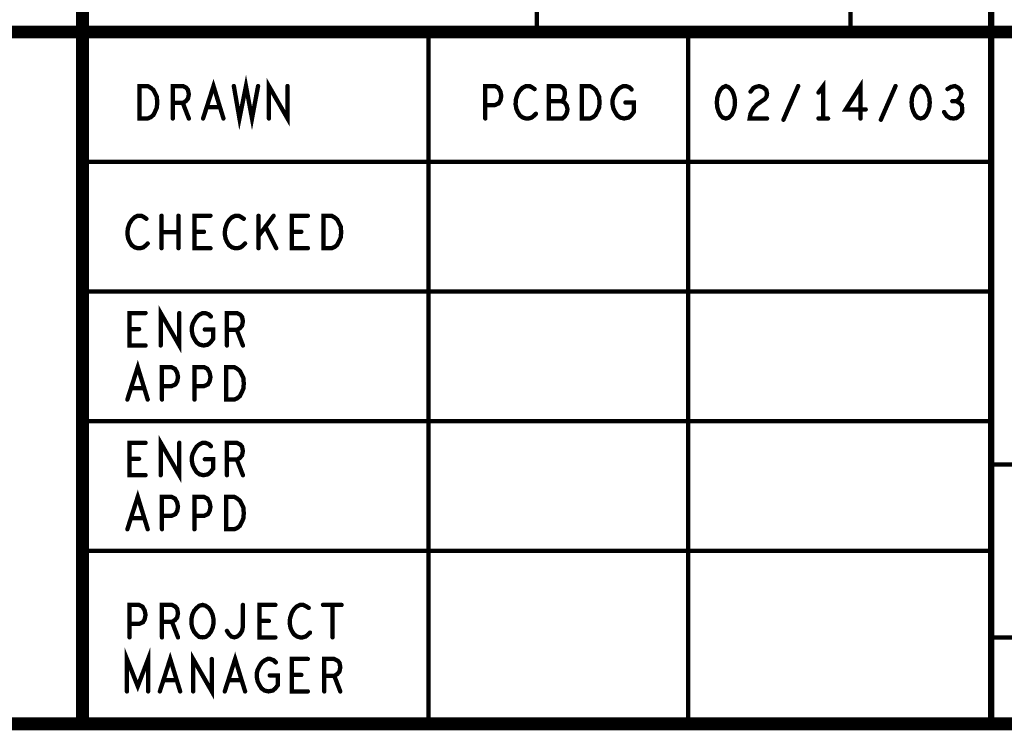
# Model space of a CAD drawing. Extents: x 28 to 61, y 24.9 to 46.
# Tile 33 of 59: x 54.6 to 56.9, y 24.9 to 26.6. Entities that reach past the tile are written whole.
import ezdxf

# ---------------------------------------------------------------- set-up
doc = ezdxf.new("R2010")
doc.units = 0
doc.layers.add('1', color=2, linetype='CONTINUOUS')

msp = doc.modelspace()

# ---------------------------------------------------------------- linework, layer by layer
at = {"layer": '1'}
for points, const_width in [([(27.97, 24.965), (60.97, 24.965), (60.97, 45.965), (27.97, 45.965), (27.97, 24.965)], 0.03), ([(54.77, 24.965), (54.77, 27.165), (60.97, 27.165)], 0.03), ([(56.87, 27.165), (56.87, 24.965)], 0.015), ([(55.82, 26.565), (55.82, 26.865)], 0.01), ([(56.545, 26.565), (56.545, 26.865)], 0.01), ([(54.77, 26.565), (48.77, 26.565), (48.77, 24.965)], 0.03), ([(60.97, 26.565), (54.77, 26.565)], 0.03), ([(55.57, 24.965), (55.57, 26.565)], 0.01), ([(56.17, 26.565), (56.17, 24.965)], 0.01), ([(55.12, 26.44), (55.133, 26.365), (55.148, 26.44), (55.162, 26.365), (55.176, 26.44)], 0.01), ([(54.902, 26.365), (54.902, 26.44), (54.921, 26.44), (54.928, 26.436), (54.934, 26.431), (54.938, 26.423), (54.942, 26.415), (54.943, 26.402), (54.942, 26.39), (54.938, 26.381), (54.934, 26.373), (54.928, 26.368), (54.921, 26.365), (54.902, 26.365)], 0.01), ([(54.979, 26.365), (54.979, 26.44), (55.002, 26.44), (55.01, 26.436), (55.014, 26.431), (55.016, 26.421), (55.014, 26.411), (55.009, 26.405), (55.002, 26.401), (54.979, 26.401)], 0.01), ([(55.049, 26.365), (55.073, 26.44), (55.096, 26.365)], 0.01), ([(55.201, 26.365), (55.201, 26.44), (55.244, 26.365), (55.244, 26.44)], 0.01), ([(55.701, 26.365), (55.701, 26.44), (55.723, 26.44), (55.731, 26.436), (55.736, 26.427), (55.738, 26.417), (55.736, 26.407), (55.732, 26.4), (55.723, 26.396), (55.701, 26.396)], 0.01), ([(55.815, 26.433), (55.809, 26.437), (55.803, 26.44), (55.795, 26.44), (55.787, 26.436), (55.781, 26.43), (55.776, 26.422), (55.772, 26.41), (55.771, 26.398), (55.773, 26.387), (55.776, 26.38), (55.781, 26.372), (55.788, 26.367), (55.795, 26.365), (55.801, 26.365), (55.808, 26.367), (55.813, 26.371), (55.818, 26.376)], 0.01), ([(55.877, 26.405), (55.881, 26.408), (55.884, 26.415), (55.885, 26.423), (55.884, 26.431), (55.88, 26.436), (55.873, 26.44), (55.848, 26.44), (55.848, 26.365), (55.879, 26.365), (55.885, 26.37), (55.889, 26.377), (55.891, 26.386), (55.889, 26.395), (55.884, 26.402), (55.877, 26.405), (55.848, 26.405)], 0.01), ([(55.924, 26.365), (55.924, 26.44), (55.943, 26.44), (55.95, 26.436), (55.956, 26.431), (55.96, 26.423), (55.964, 26.415), (55.965, 26.402), (55.964, 26.39), (55.96, 26.381), (55.956, 26.373), (55.95, 26.368), (55.943, 26.365), (55.924, 26.365)], 0.01), ([(56.025, 26.402), (56.044, 26.402), (56.044, 26.38), (56.038, 26.372), (56.032, 26.367), (56.022, 26.365), (56.013, 26.367), (56.006, 26.372), (56.001, 26.38), (55.997, 26.388), (55.995, 26.398), (55.995, 26.407), (55.997, 26.415), (56.001, 26.423), (56.006, 26.431), (56.012, 26.436), (56.02, 26.44), (56.026, 26.44), (56.034, 26.437), (56.039, 26.432)], 0.01), ([(56.257, 26.44), (56.25, 26.437), (56.244, 26.431), (56.24, 26.423), (56.237, 26.413), (56.236, 26.402), (56.237, 26.391), (56.24, 26.381), (56.244, 26.373), (56.25, 26.367), (56.257, 26.365), (56.264, 26.367), (56.27, 26.373), (56.274, 26.381), (56.277, 26.391), (56.278, 26.402), (56.277, 26.413), (56.274, 26.423), (56.27, 26.431), (56.264, 26.437), (56.257, 26.44)], 0.01), ([(56.314, 26.427), (56.32, 26.435), (56.326, 26.438), (56.334, 26.44), (56.343, 26.437), (56.35, 26.431), (56.352, 26.423), (56.351, 26.416), (56.347, 26.41), (56.328, 26.397), (56.32, 26.388), (56.314, 26.376), (56.312, 26.365), (56.352, 26.365)], 0.01), ([(56.39, 26.362), (56.424, 26.44)], 0.01), ([(56.482, 26.365), (56.482, 26.44), (56.471, 26.425)], 0.01), ([(56.568, 26.365), (56.568, 26.44), (56.534, 26.386), (56.58, 26.386)], 0.01), ([(56.615, 26.362), (56.649, 26.44)], 0.01), ([(56.707, 26.44), (56.7, 26.437), (56.694, 26.431), (56.69, 26.423), (56.687, 26.413), (56.686, 26.402), (56.687, 26.391), (56.69, 26.381), (56.694, 26.373), (56.7, 26.367), (56.707, 26.365), (56.714, 26.367), (56.72, 26.373), (56.724, 26.381), (56.727, 26.391), (56.728, 26.402), (56.727, 26.413), (56.724, 26.423), (56.72, 26.431), (56.714, 26.437), (56.707, 26.44)], 0.01), ([(56.789, 26.405), (56.794, 26.408), (56.799, 26.415), (56.801, 26.422), (56.799, 26.43), (56.794, 26.436), (56.786, 26.44), (56.777, 26.438), (56.769, 26.433)], 0.01), ([(55.002, 26.401), (55.016, 26.365)], 0.01), ([(55.087, 26.391), (55.058, 26.391)], 0.01), ([(56.761, 26.38), (56.767, 26.371), (56.775, 26.366), (56.783, 26.365), (56.79, 26.366), (56.798, 26.372), (56.803, 26.38), (56.803, 26.387), (56.802, 26.396), (56.795, 26.402), (56.789, 26.405), (56.78, 26.405)], 0.01), ([(56.471, 26.365), (56.493, 26.365)], 0.01), ([(54.77, 26.265), (56.87, 26.265)], 0.01), ([(54.918, 26.133), (54.912, 26.137), (54.906, 26.14), (54.898, 26.14), (54.89, 26.136), (54.884, 26.13), (54.879, 26.122), (54.875, 26.11), (54.874, 26.098), (54.876, 26.087), (54.879, 26.08), (54.884, 26.072), (54.891, 26.067), (54.898, 26.065), (54.904, 26.065), (54.911, 26.067), (54.916, 26.071), (54.921, 26.076)], 0.01), ([(54.953, 26.065), (54.953, 26.14)], 0.01), ([(54.992, 26.14), (54.992, 26.065)], 0.01), ([(55.066, 26.065), (55.029, 26.065), (55.029, 26.14), (55.066, 26.14)], 0.01), ([(55.143, 26.133), (55.137, 26.137), (55.131, 26.14), (55.123, 26.14), (55.115, 26.136), (55.109, 26.13), (55.104, 26.122), (55.1, 26.11), (55.099, 26.098), (55.101, 26.087), (55.104, 26.08), (55.109, 26.072), (55.116, 26.067), (55.123, 26.065), (55.129, 26.065), (55.136, 26.067), (55.141, 26.071), (55.146, 26.076)], 0.01), ([(55.177, 26.065), (55.177, 26.14)], 0.01), ([(55.212, 26.14), (55.177, 26.093)], 0.01), ([(55.291, 26.065), (55.254, 26.065), (55.254, 26.14), (55.291, 26.14)], 0.01), ([(55.327, 26.065), (55.327, 26.14), (55.346, 26.14), (55.353, 26.136), (55.359, 26.131), (55.363, 26.123), (55.367, 26.115), (55.368, 26.102), (55.367, 26.09), (55.363, 26.081), (55.359, 26.073), (55.353, 26.068), (55.346, 26.065), (55.327, 26.065)], 0.01), ([(55.218, 26.065), (55.193, 26.115)], 0.01), ([(54.992, 26.102), (54.953, 26.102)], 0.01), ([(55.051, 26.103), (55.029, 26.103)], 0.01), ([(55.276, 26.103), (55.254, 26.103)], 0.01), ([(56.87, 25.965), (54.77, 25.965)], 0.01), ([(54.916, 25.84), (54.879, 25.84), (54.879, 25.915), (54.916, 25.915)], 0.01), ([(54.951, 25.84), (54.951, 25.915), (54.994, 25.84), (54.994, 25.915)], 0.01), ([(55.053, 25.877), (55.072, 25.877), (55.072, 25.855), (55.066, 25.847), (55.06, 25.842), (55.05, 25.84), (55.041, 25.842), (55.034, 25.847), (55.029, 25.855), (55.025, 25.863), (55.023, 25.873), (55.023, 25.882), (55.025, 25.89), (55.029, 25.898), (55.034, 25.906), (55.04, 25.911), (55.048, 25.915), (55.054, 25.915), (55.062, 25.912), (55.067, 25.907)], 0.01), ([(55.104, 25.84), (55.104, 25.915), (55.127, 25.915), (55.135, 25.911), (55.139, 25.906), (55.141, 25.896), (55.139, 25.886), (55.134, 25.88), (55.127, 25.876), (55.104, 25.876)], 0.01), ([(54.901, 25.878), (54.879, 25.878)], 0.01), ([(55.127, 25.876), (55.141, 25.84)], 0.01), ([(54.874, 25.715), (54.898, 25.79), (54.921, 25.715)], 0.01), ([(54.954, 25.715), (54.954, 25.79), (54.976, 25.79), (54.984, 25.786), (54.989, 25.777), (54.991, 25.767), (54.989, 25.757), (54.985, 25.75), (54.976, 25.746), (54.954, 25.746)], 0.01), ([(55.029, 25.715), (55.029, 25.79), (55.051, 25.79), (55.059, 25.786), (55.064, 25.777), (55.066, 25.767), (55.064, 25.757), (55.06, 25.75), (55.051, 25.746), (55.029, 25.746)], 0.01), ([(55.102, 25.715), (55.102, 25.79), (55.121, 25.79), (55.128, 25.786), (55.134, 25.781), (55.138, 25.773), (55.142, 25.765), (55.143, 25.752), (55.142, 25.74), (55.138, 25.731), (55.134, 25.723), (55.128, 25.718), (55.121, 25.715), (55.102, 25.715)], 0.01), ([(54.912, 25.741), (54.883, 25.741)], 0.01), ([(54.77, 25.665), (56.87, 25.665)], 0.01), ([(54.916, 25.54), (54.879, 25.54), (54.879, 25.615), (54.916, 25.615)], 0.01), ([(54.951, 25.54), (54.951, 25.615), (54.994, 25.54), (54.994, 25.615)], 0.01), ([(55.053, 25.577), (55.072, 25.577), (55.072, 25.555), (55.066, 25.547), (55.06, 25.542), (55.05, 25.54), (55.041, 25.542), (55.034, 25.547), (55.029, 25.555), (55.025, 25.563), (55.023, 25.573), (55.023, 25.582), (55.025, 25.59), (55.029, 25.598), (55.034, 25.606), (55.04, 25.611), (55.048, 25.615), (55.054, 25.615), (55.062, 25.612), (55.067, 25.607)], 0.01), ([(55.104, 25.54), (55.104, 25.615), (55.127, 25.615), (55.135, 25.611), (55.139, 25.606), (55.141, 25.596), (55.139, 25.586), (55.134, 25.58), (55.127, 25.576), (55.104, 25.576)], 0.01), ([(54.901, 25.578), (54.879, 25.578)], 0.01), ([(55.127, 25.576), (55.141, 25.54)], 0.01), ([(56.87, 25.565), (60.97, 25.565)], 0.01), ([(54.874, 25.415), (54.898, 25.49), (54.921, 25.415)], 0.01), ([(54.954, 25.415), (54.954, 25.49), (54.976, 25.49), (54.984, 25.486), (54.989, 25.477), (54.991, 25.467), (54.989, 25.457), (54.985, 25.45), (54.976, 25.446), (54.954, 25.446)], 0.01), ([(55.029, 25.415), (55.029, 25.49), (55.051, 25.49), (55.059, 25.486), (55.064, 25.477), (55.066, 25.467), (55.064, 25.457), (55.06, 25.45), (55.051, 25.446), (55.029, 25.446)], 0.01), ([(55.102, 25.415), (55.102, 25.49), (55.121, 25.49), (55.128, 25.486), (55.134, 25.481), (55.138, 25.473), (55.142, 25.465), (55.143, 25.452), (55.142, 25.44), (55.138, 25.431), (55.134, 25.423), (55.128, 25.418), (55.121, 25.415), (55.102, 25.415)], 0.01), ([(54.912, 25.441), (54.883, 25.441)], 0.01), ([(56.87, 25.365), (54.77, 25.365)], 0.01), ([(54.879, 25.165), (54.879, 25.24), (54.901, 25.24), (54.909, 25.236), (54.914, 25.227), (54.916, 25.217), (54.914, 25.207), (54.91, 25.2), (54.901, 25.196), (54.879, 25.196)], 0.01), ([(54.954, 25.165), (54.954, 25.24), (54.977, 25.24), (54.985, 25.236), (54.989, 25.231), (54.991, 25.221), (54.989, 25.211), (54.984, 25.205), (54.977, 25.201), (54.954, 25.201)], 0.01), ([(55.048, 25.165), (55.04, 25.166), (55.034, 25.171), (55.028, 25.178), (55.024, 25.187), (55.022, 25.197), (55.022, 25.207), (55.024, 25.217), (55.028, 25.226), (55.034, 25.233), (55.04, 25.238), (55.048, 25.24), (55.055, 25.238), (55.062, 25.233), (55.067, 25.226), (55.071, 25.217), (55.073, 25.207), (55.073, 25.197), (55.071, 25.187), (55.067, 25.178), (55.062, 25.171), (55.055, 25.166), (55.048, 25.165)], 0.01), ([(55.104, 25.18), (55.109, 25.172), (55.114, 25.167), (55.121, 25.165), (55.128, 25.167), (55.134, 25.172), (55.139, 25.18), (55.141, 25.19), (55.141, 25.24)], 0.01), ([(55.216, 25.165), (55.179, 25.165), (55.179, 25.24), (55.216, 25.24)], 0.01), ([(55.293, 25.233), (55.287, 25.237), (55.281, 25.24), (55.273, 25.24), (55.265, 25.236), (55.259, 25.23), (55.254, 25.222), (55.25, 25.21), (55.249, 25.198), (55.251, 25.187), (55.254, 25.18), (55.259, 25.172), (55.266, 25.167), (55.273, 25.165), (55.279, 25.165), (55.286, 25.167), (55.291, 25.171), (55.296, 25.176)], 0.01), ([(55.326, 25.24), (55.369, 25.24)], 0.01), ([(55.348, 25.24), (55.348, 25.165)], 0.01), ([(55.201, 25.203), (55.179, 25.203)], 0.01), ([(54.977, 25.201), (54.991, 25.165)], 0.01), ([(60.97, 25.165), (56.87, 25.165)], 0.01), ([(54.873, 25.04), (54.873, 25.115), (54.898, 25.052), (54.922, 25.115), (54.922, 25.04)], 0.01), ([(54.949, 25.04), (54.973, 25.115), (54.996, 25.04)], 0.01), ([(55.026, 25.04), (55.026, 25.115), (55.069, 25.04), (55.069, 25.115)], 0.01), ([(55.099, 25.04), (55.123, 25.115), (55.146, 25.04)], 0.01), ([(55.203, 25.077), (55.222, 25.077), (55.222, 25.055), (55.216, 25.047), (55.21, 25.042), (55.2, 25.04), (55.191, 25.042), (55.184, 25.047), (55.179, 25.055), (55.175, 25.063), (55.173, 25.073), (55.173, 25.082), (55.175, 25.09), (55.179, 25.098), (55.184, 25.106), (55.19, 25.111), (55.198, 25.115), (55.204, 25.115), (55.212, 25.112), (55.217, 25.107)], 0.01), ([(55.291, 25.04), (55.254, 25.04), (55.254, 25.115), (55.291, 25.115)], 0.01), ([(55.329, 25.04), (55.329, 25.115), (55.352, 25.115), (55.36, 25.111), (55.364, 25.106), (55.366, 25.096), (55.364, 25.086), (55.359, 25.08), (55.352, 25.076), (55.329, 25.076)], 0.01), ([(54.987, 25.066), (54.958, 25.066)], 0.01), ([(55.137, 25.066), (55.108, 25.066)], 0.01), ([(55.276, 25.078), (55.254, 25.078)], 0.01), ([(55.352, 25.076), (55.366, 25.04)], 0.01)]:
    msp.add_lwpolyline(points, dxfattribs=dict(at, const_width=const_width))
for points, const_width in [([(54.7775, 26.565, 1), (54.7625, 26.565, 1)], 0.015), ([(54.7775, 26.565, 1), (54.7625, 26.565, 1)], 0.015), ([(55.5725, 26.565, 1), (55.5675, 26.565, 1)], 0.005), ([(55.8225, 26.565, 1), (55.8175, 26.565, 1)], 0.005), ([(56.1725, 26.565, 1), (56.1675, 26.565, 1)], 0.005), ([(56.5475, 26.565, 1), (56.5425, 26.565, 1)], 0.005), ([(55.1225, 26.44, 1), (55.1175, 26.44, 1)], 0.005), ([(55.1785, 26.44, 1), (55.1735, 26.44, 1)], 0.005), ([(55.2465, 26.44, 1), (55.2415, 26.44, 1)], 0.005), ([(55.8175, 26.433, 1), (55.8125, 26.433, 1)], 0.005), ([(56.0415, 26.432, 1), (56.0365, 26.432, 1)], 0.005), ([(56.2595, 26.44, 1), (56.2545, 26.44, 1)], 0.005), ([(56.2595, 26.44, 1), (56.2545, 26.44, 1)], 0.005), ([(56.4265, 26.44, 1), (56.4215, 26.44, 1)], 0.005), ([(56.6515, 26.44, 1), (56.6465, 26.44, 1)], 0.005), ([(56.7095, 26.44, 1), (56.7045, 26.44, 1)], 0.005), ([(56.7095, 26.44, 1), (56.7045, 26.44, 1)], 0.005), ([(56.7715, 26.433, 1), (56.7665, 26.433, 1)], 0.005), ([(56.3165, 26.427, 1), (56.3115, 26.427, 1)], 0.005), ([(56.4735, 26.425, 1), (56.4685, 26.425, 1)], 0.005), ([(54.9815, 26.401, 1), (54.9765, 26.401, 1)], 0.005), ([(55.0045, 26.401, 1), (54.9995, 26.401, 1)], 0.005), ([(55.0605, 26.391, 1), (55.0555, 26.391, 1)], 0.005), ([(55.0895, 26.391, 1), (55.0845, 26.391, 1)], 0.005), ([(55.7035, 26.396, 1), (55.6985, 26.396, 1)], 0.005), ([(55.8505, 26.405, 1), (55.8455, 26.405, 1)], 0.005), ([(55.8795, 26.405, 1), (55.8745, 26.405, 1)], 0.005), ([(56.0275, 26.402, 1), (56.0225, 26.402, 1)], 0.005), ([(56.5825, 26.386, 1), (56.5775, 26.386, 1)], 0.005), ([(56.7825, 26.405, 1), (56.7775, 26.405, 1)], 0.005), ([(56.7915, 26.405, 1), (56.7865, 26.405, 1)], 0.005), ([(54.9045, 26.365, 1), (54.8995, 26.365, 1)], 0.005), ([(54.9045, 26.365, 1), (54.8995, 26.365, 1)], 0.005), ([(54.9815, 26.365, 1), (54.9765, 26.365, 1)], 0.005), ([(55.0185, 26.365, 1), (55.0135, 26.365, 1)], 0.005), ([(55.0515, 26.365, 1), (55.0465, 26.365, 1)], 0.005), ([(55.0985, 26.365, 1), (55.0935, 26.365, 1)], 0.005), ([(55.2035, 26.365, 1), (55.1985, 26.365, 1)], 0.005), ([(55.7035, 26.365, 1), (55.6985, 26.365, 1)], 0.005), ([(55.8205, 26.376, 1), (55.8155, 26.376, 1)], 0.005), ([(55.9265, 26.365, 1), (55.9215, 26.365, 1)], 0.005), ([(55.9265, 26.365, 1), (55.9215, 26.365, 1)], 0.005), ([(56.3545, 26.365, 1), (56.3495, 26.365, 1)], 0.005), ([(56.4735, 26.365, 1), (56.4685, 26.365, 1)], 0.005), ([(56.4845, 26.365, 1), (56.4795, 26.365, 1)], 0.005), ([(56.4955, 26.365, 1), (56.4905, 26.365, 1)], 0.005), ([(56.5705, 26.365, 1), (56.5655, 26.365, 1)], 0.005), ([(56.7635, 26.38, 1), (56.7585, 26.38, 1)], 0.005), ([(56.3925, 26.362, 1), (56.3875, 26.362, 1)], 0.005), ([(56.6175, 26.362, 1), (56.6125, 26.362, 1)], 0.005), ([(54.7725, 26.265, 1), (54.7675, 26.265, 1)], 0.005), ([(56.8725, 26.265, 1), (56.8675, 26.265, 1)], 0.005), ([(54.9555, 26.14, 1), (54.9505, 26.14, 1)], 0.005), ([(54.9945, 26.14, 1), (54.9895, 26.14, 1)], 0.005), ([(55.0685, 26.14, 1), (55.0635, 26.14, 1)], 0.005), ([(55.1795, 26.14, 1), (55.1745, 26.14, 1)], 0.005), ([(55.2145, 26.14, 1), (55.2095, 26.14, 1)], 0.005), ([(55.2935, 26.14, 1), (55.2885, 26.14, 1)], 0.005), ([(54.9205, 26.133, 1), (54.9155, 26.133, 1)], 0.005), ([(55.1455, 26.133, 1), (55.1405, 26.133, 1)], 0.005), ([(55.1955, 26.115, 1), (55.1905, 26.115, 1)], 0.005), ([(54.9555, 26.102, 1), (54.9505, 26.102, 1)], 0.005), ([(54.9945, 26.102, 1), (54.9895, 26.102, 1)], 0.005), ([(55.0315, 26.103, 1), (55.0265, 26.103, 1)], 0.005), ([(55.0535, 26.103, 1), (55.0485, 26.103, 1)], 0.005), ([(55.1795, 26.093, 1), (55.1745, 26.093, 1)], 0.005), ([(55.2565, 26.103, 1), (55.2515, 26.103, 1)], 0.005), ([(55.2785, 26.103, 1), (55.2735, 26.103, 1)], 0.005), ([(54.9235, 26.076, 1), (54.9185, 26.076, 1)], 0.005), ([(55.1485, 26.076, 1), (55.1435, 26.076, 1)], 0.005), ([(54.9555, 26.065, 1), (54.9505, 26.065, 1)], 0.005), ([(54.9945, 26.065, 1), (54.9895, 26.065, 1)], 0.005), ([(55.0685, 26.065, 1), (55.0635, 26.065, 1)], 0.005), ([(55.1795, 26.065, 1), (55.1745, 26.065, 1)], 0.005), ([(55.2205, 26.065, 1), (55.2155, 26.065, 1)], 0.005), ([(55.2935, 26.065, 1), (55.2885, 26.065, 1)], 0.005), ([(55.3295, 26.065, 1), (55.3245, 26.065, 1)], 0.005), ([(55.3295, 26.065, 1), (55.3245, 26.065, 1)], 0.005), ([(54.7725, 25.965, 1), (54.7675, 25.965, 1)], 0.005), ([(56.8725, 25.965, 1), (56.8675, 25.965, 1)], 0.005), ([(54.9185, 25.915, 1), (54.9135, 25.915, 1)], 0.005), ([(54.9965, 25.915, 1), (54.9915, 25.915, 1)], 0.005), ([(55.0695, 25.907, 1), (55.0645, 25.907, 1)], 0.005), ([(54.8815, 25.878, 1), (54.8765, 25.878, 1)], 0.005), ([(54.9035, 25.878, 1), (54.8985, 25.878, 1)], 0.005), ([(55.0555, 25.877, 1), (55.0505, 25.877, 1)], 0.005), ([(55.1065, 25.876, 1), (55.1015, 25.876, 1)], 0.005), ([(55.1295, 25.876, 1), (55.1245, 25.876, 1)], 0.005), ([(54.9185, 25.84, 1), (54.9135, 25.84, 1)], 0.005), ([(54.9535, 25.84, 1), (54.9485, 25.84, 1)], 0.005), ([(55.1065, 25.84, 1), (55.1015, 25.84, 1)], 0.005), ([(55.1435, 25.84, 1), (55.1385, 25.84, 1)], 0.005), ([(54.8855, 25.741, 1), (54.8805, 25.741, 1)], 0.005), ([(54.9145, 25.741, 1), (54.9095, 25.741, 1)], 0.005), ([(54.9565, 25.746, 1), (54.9515, 25.746, 1)], 0.005), ([(55.0315, 25.746, 1), (55.0265, 25.746, 1)], 0.005), ([(54.8765, 25.715, 1), (54.8715, 25.715, 1)], 0.005), ([(54.9235, 25.715, 1), (54.9185, 25.715, 1)], 0.005), ([(54.9565, 25.715, 1), (54.9515, 25.715, 1)], 0.005), ([(55.0315, 25.715, 1), (55.0265, 25.715, 1)], 0.005), ([(55.1045, 25.715, 1), (55.0995, 25.715, 1)], 0.005), ([(55.1045, 25.715, 1), (55.0995, 25.715, 1)], 0.005), ([(54.7725, 25.665, 1), (54.7675, 25.665, 1)], 0.005), ([(56.8725, 25.665, 1), (56.8675, 25.665, 1)], 0.005), ([(54.9185, 25.615, 1), (54.9135, 25.615, 1)], 0.005), ([(54.9965, 25.615, 1), (54.9915, 25.615, 1)], 0.005), ([(55.0695, 25.607, 1), (55.0645, 25.607, 1)], 0.005), ([(54.8815, 25.578, 1), (54.8765, 25.578, 1)], 0.005), ([(54.9035, 25.578, 1), (54.8985, 25.578, 1)], 0.005), ([(55.0555, 25.577, 1), (55.0505, 25.577, 1)], 0.005), ([(55.1065, 25.576, 1), (55.1015, 25.576, 1)], 0.005), ([(55.1295, 25.576, 1), (55.1245, 25.576, 1)], 0.005), ([(56.8725, 25.565, 1), (56.8675, 25.565, 1)], 0.005), ([(54.9185, 25.54, 1), (54.9135, 25.54, 1)], 0.005), ([(54.9535, 25.54, 1), (54.9485, 25.54, 1)], 0.005), ([(55.1065, 25.54, 1), (55.1015, 25.54, 1)], 0.005), ([(55.1435, 25.54, 1), (55.1385, 25.54, 1)], 0.005), ([(54.8855, 25.441, 1), (54.8805, 25.441, 1)], 0.005), ([(54.9145, 25.441, 1), (54.9095, 25.441, 1)], 0.005), ([(54.9565, 25.446, 1), (54.9515, 25.446, 1)], 0.005), ([(55.0315, 25.446, 1), (55.0265, 25.446, 1)], 0.005), ([(54.8765, 25.415, 1), (54.8715, 25.415, 1)], 0.005), ([(54.9235, 25.415, 1), (54.9185, 25.415, 1)], 0.005), ([(54.9565, 25.415, 1), (54.9515, 25.415, 1)], 0.005), ([(55.0315, 25.415, 1), (55.0265, 25.415, 1)], 0.005), ([(55.1045, 25.415, 1), (55.0995, 25.415, 1)], 0.005), ([(55.1045, 25.415, 1), (55.0995, 25.415, 1)], 0.005), ([(54.7725, 25.365, 1), (54.7675, 25.365, 1)], 0.005), ([(56.8725, 25.365, 1), (56.8675, 25.365, 1)], 0.005), ([(55.1435, 25.24, 1), (55.1385, 25.24, 1)], 0.005), ([(55.2185, 25.24, 1), (55.2135, 25.24, 1)], 0.005), ([(55.2955, 25.233, 1), (55.2905, 25.233, 1)], 0.005), ([(55.3285, 25.24, 1), (55.3235, 25.24, 1)], 0.005), ([(55.3505, 25.24, 1), (55.3455, 25.24, 1)], 0.005), ([(55.3715, 25.24, 1), (55.3665, 25.24, 1)], 0.005), ([(55.1815, 25.203, 1), (55.1765, 25.203, 1)], 0.005), ([(55.2035, 25.203, 1), (55.1985, 25.203, 1)], 0.005), ([(54.8815, 25.196, 1), (54.8765, 25.196, 1)], 0.005), ([(54.9565, 25.201, 1), (54.9515, 25.201, 1)], 0.005), ([(54.9795, 25.201, 1), (54.9745, 25.201, 1)], 0.005), ([(55.1065, 25.18, 1), (55.1015, 25.18, 1)], 0.005), ([(54.8815, 25.165, 1), (54.8765, 25.165, 1)], 0.005), ([(54.9565, 25.165, 1), (54.9515, 25.165, 1)], 0.005), ([(54.9935, 25.165, 1), (54.9885, 25.165, 1)], 0.005), ([(55.0505, 25.165, 1), (55.0455, 25.165, 1)], 0.005), ([(55.0505, 25.165, 1), (55.0455, 25.165, 1)], 0.005), ([(55.2185, 25.165, 1), (55.2135, 25.165, 1)], 0.005), ([(55.2985, 25.176, 1), (55.2935, 25.176, 1)], 0.005), ([(55.3505, 25.165, 1), (55.3455, 25.165, 1)], 0.005), ([(56.8725, 25.165, 1), (56.8675, 25.165, 1)], 0.005), ([(55.0715, 25.115, 1), (55.0665, 25.115, 1)], 0.005), ([(55.2935, 25.115, 1), (55.2885, 25.115, 1)], 0.005), ([(55.2195, 25.107, 1), (55.2145, 25.107, 1)], 0.005), ([(54.9605, 25.066, 1), (54.9555, 25.066, 1)], 0.005), ([(54.9895, 25.066, 1), (54.9845, 25.066, 1)], 0.005), ([(55.1105, 25.066, 1), (55.1055, 25.066, 1)], 0.005), ([(55.1395, 25.066, 1), (55.1345, 25.066, 1)], 0.005), ([(55.2055, 25.077, 1), (55.2005, 25.077, 1)], 0.005), ([(55.2565, 25.078, 1), (55.2515, 25.078, 1)], 0.005), ([(55.2785, 25.078, 1), (55.2735, 25.078, 1)], 0.005), ([(55.3315, 25.076, 1), (55.3265, 25.076, 1)], 0.005), ([(55.3545, 25.076, 1), (55.3495, 25.076, 1)], 0.005), ([(54.8755, 25.04, 1), (54.8705, 25.04, 1)], 0.005), ([(54.9245, 25.04, 1), (54.9195, 25.04, 1)], 0.005), ([(54.9515, 25.04, 1), (54.9465, 25.04, 1)], 0.005), ([(54.9985, 25.04, 1), (54.9935, 25.04, 1)], 0.005), ([(55.0285, 25.04, 1), (55.0235, 25.04, 1)], 0.005), ([(55.1015, 25.04, 1), (55.0965, 25.04, 1)], 0.005), ([(55.1485, 25.04, 1), (55.1435, 25.04, 1)], 0.005), ([(55.2935, 25.04, 1), (55.2885, 25.04, 1)], 0.005), ([(55.3315, 25.04, 1), (55.3265, 25.04, 1)], 0.005), ([(55.3685, 25.04, 1), (55.3635, 25.04, 1)], 0.005), ([(54.7775, 24.965, 1), (54.7625, 24.965, 1)], 0.015), ([(55.5725, 24.965, 1), (55.5675, 24.965, 1)], 0.005), ([(56.1725, 24.965, 1), (56.1675, 24.965, 1)], 0.005), ([(56.8738, 24.965, 1), (56.8663, 24.965, 1)], 0.0075)]:
    msp.add_lwpolyline(points, format="xyb", close=True, dxfattribs=dict(at, const_width=const_width))

doc.saveas('drawing.dxf')
